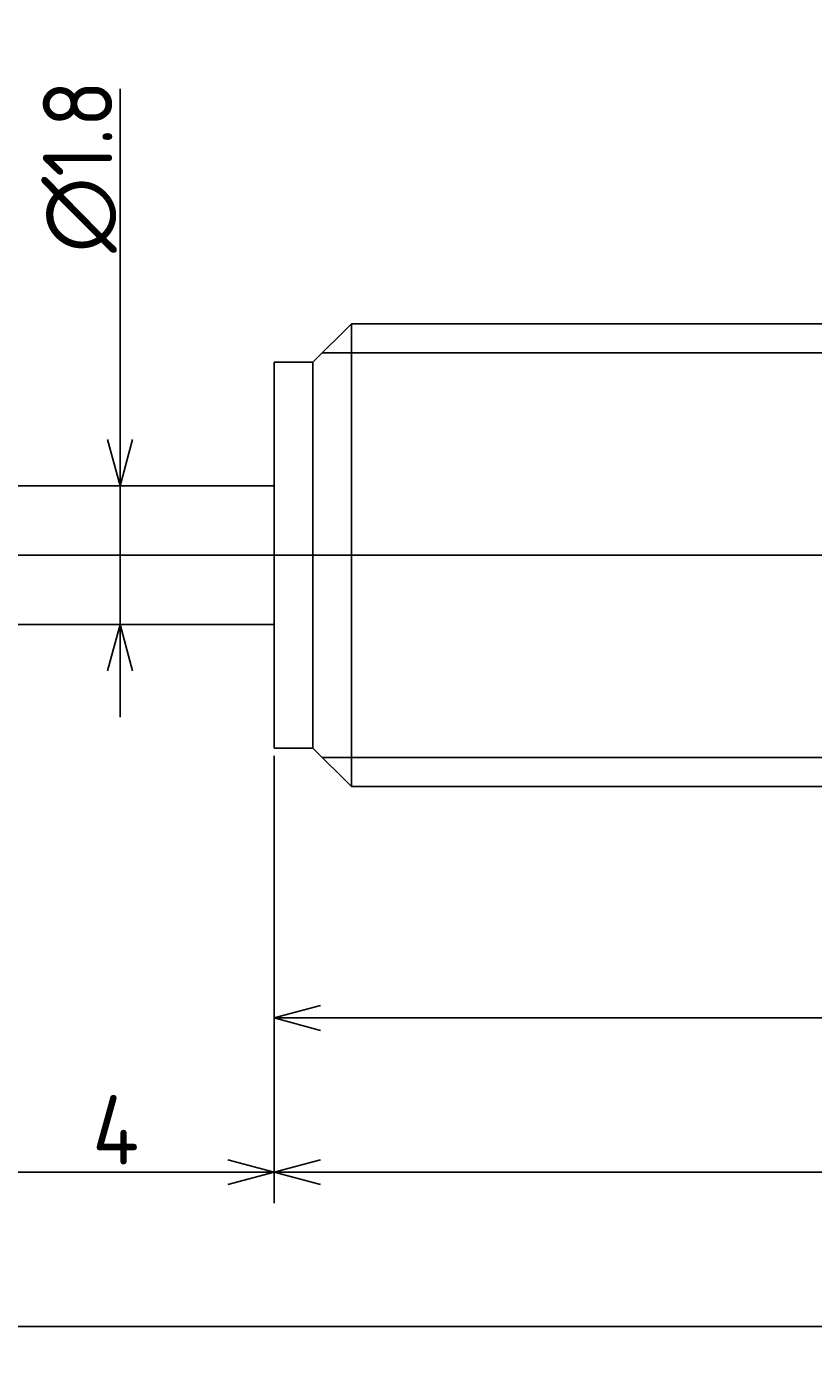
# Model space of a CAD drawing. Extents: x 178 to 244, y 145.6 to 162.9.
# Tile 3 of 4: x 214.8 to 225, y 145.6 to 162.9. Entities that reach past the tile are written whole.
import ezdxf

# ---------------------------------------------------------------- set-up
doc = ezdxf.new("R2010")
doc.units = 0
doc.header["$PDMODE"] = 3
doc.linetypes.add('CENTER', pattern=[50.8, 31.75, -6.35, 6.35, -6.35])
doc.layers.get('0').update_dxf_attribs({"linetype": 'CONTINUOUS'})
doc.layers.get('DEFPOINTS').update_dxf_attribs({"linetype": 'CONTINUOUS'})
for name, color, linetype in [('図形', 7, 'CONTINUOUS'), ('図枠', 7, 'CONTINUOUS'), ('寸法_文字', 3, 'CONTINUOUS')]:
    doc.layers.add(name, color=color, linetype=linetype)
doc.layers.get('0').off()
doc.styles.add('DIMENSION', font='isocp.shx', dxfattribs={"bigfont": 'bigfont.shx'})
doc.dimstyles.get("Standard").update_dxf_attribs({"dimtxt": 0.18, "dimasz": 0.18, "dimexe": 0.18, "dimexo": 0.0625, "dimgap": 0.09, "dimtad": 0, "dimtih": 1, "dimtoh": 1, "dimzin": 0, "dimcen": 0.09, "dimazin": 3, "dimtfac": 1, "dimtofl": 0, "dimtmove": 0, "dimatfit": 3})

# ---------------------------------------------------------------- blocks, each defined once
blk = doc.blocks.new('_OPEN30')
at = {"color": 0, "linetype": 'BYBLOCK'}
for p, q in [((-1, 0.268), (0, 0)), ((0, 0), (-1, -0.268)), ((0, 0), (-1, 0))]:
    blk.add_line(p, q, dxfattribs=at)
blk = doc.blocks.new('*U44')
at = {"layer": '寸法_文字', "color": 3, "style": 'DIMENSION'}
blk.add_text('4', height=0.9, dxfattribs=at).set_placement((215.64, 148.1))
blk = doc.blocks.new('*D17')
at = {"layer": 'DEFPOINTS', "color": 0}
for p in [(214, 153.7), (218, 153.5), (218, 148)]:
    blk.add_point(p, dxfattribs=at)
at = {"layer": '寸法_文字', "color": 3}
for p, q in [((214, 153.6), (214, 147.6)), ((218, 153.4), (218, 147.6)), ((214.6, 148), (217.4, 148))]:
    blk.add_line(p, q, dxfattribs=at)
at = {"layer": '図枠'}
blk.add_blockref('*U44', (0, 0), dxfattribs=at)
at = {"layer": '寸法_文字', "color": 3, "xscale": 0.6000000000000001, "yscale": 0.6000000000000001, "zscale": 0.6000000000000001, "rotation": 180}
blk.add_blockref('_OPEN30', (214, 148), dxfattribs=at)
at = {"layer": '寸法_文字', "color": 3, "xscale": 0.6000000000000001, "yscale": 0.6000000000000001, "zscale": 0.6000000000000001}
blk.add_blockref('_OPEN30', (218, 148), dxfattribs=at)
blk = doc.blocks.new('*U43')
at = {"layer": '寸法_文字', "color": 3, "style": 'DIMENSION'}
blk.add_text('25', height=0.9, dxfattribs=at).set_placement((229.863, 148.1))
blk = doc.blocks.new('*D18')
at = {"layer": 'DEFPOINTS', "color": 0}
for p in [(218, 153.5), (243, 153.5), (243, 148)]:
    blk.add_point(p, dxfattribs=at)
at = {"layer": '寸法_文字', "color": 3}
for p, q in [((218, 153.4), (218, 147.6)), ((243, 153.4), (243, 147.6)), ((218.6, 148), (242.4, 148))]:
    blk.add_line(p, q, dxfattribs=at)
at = {"layer": '図枠'}
blk.add_blockref('*U43', (0, 0), dxfattribs=at)
at = {"layer": '寸法_文字', "color": 3, "xscale": 0.6000000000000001, "yscale": 0.6000000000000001, "zscale": 0.6000000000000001, "rotation": 180}
blk.add_blockref('_OPEN30', (218, 148), dxfattribs=at)
at = {"layer": '寸法_文字', "color": 3, "xscale": 0.6000000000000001, "yscale": 0.6000000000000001, "zscale": 0.6000000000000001}
blk.add_blockref('_OPEN30', (243, 148), dxfattribs=at)
blk = doc.blocks.new('*U46')
at = {"layer": '寸法_文字', "color": 3, "style": 'DIMENSION'}
blk.add_text('(20.5)', height=0.9, dxfattribs=at).set_placement((226.81, 150.145))
blk = doc.blocks.new('*D20')
at = {"layer": 'DEFPOINTS', "color": 0}
for p in [(218, 153.5), (238.5, 153.5), (218, 150)]:
    blk.add_point(p, dxfattribs=at)
at = {"layer": '寸法_文字', "color": 3}
for p, q in [((218, 153.4), (218, 149.6)), ((238.5, 153.4), (238.5, 149.6)), ((237.9, 150), (218.6, 150))]:
    blk.add_line(p, q, dxfattribs=at)
at = {"layer": '図枠'}
blk.add_blockref('*U46', (0, 0), dxfattribs=at)
at = {"layer": '寸法_文字', "color": 3, "xscale": 0.6000000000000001, "yscale": 0.6000000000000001, "zscale": 0.6000000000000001, "rotation": 180}
blk.add_blockref('_OPEN30', (218, 150), dxfattribs=at)
at = {"layer": '寸法_文字', "color": 3, "xscale": 0.6000000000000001, "yscale": 0.6000000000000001, "zscale": 0.6000000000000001}
blk.add_blockref('_OPEN30', (238.5, 150), dxfattribs=at)
blk = doc.blocks.new('*U49')
at = {"layer": '寸法_文字', "color": 3, "style": 'DIMENSION'}
blk.add_text('∅1.8', height=0.9, rotation=90, dxfattribs=at).set_placement((215.9, 159.92))
blk = doc.blocks.new('*D21')
at = {"layer": 'DEFPOINTS', "color": 0}
for p in [(216, 156.9), (216, 156.9), (216, 155.1)]:
    blk.add_point(p, dxfattribs=at)
at = {"layer": '寸法_文字', "color": 3}
for p, q in [((216, 157.5), (216, 162.045)), ((216, 155.1), (216, 156.9)), ((216, 154.5), (216, 153.9))]:
    blk.add_line(p, q, dxfattribs=at)
at = {"layer": '図枠'}
blk.add_blockref('*U49', (0, 0), dxfattribs=at)
at = {"layer": '寸法_文字', "color": 3, "xscale": 0.6000000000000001, "yscale": 0.6000000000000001, "zscale": 0.6000000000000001}
for p, rotation in [((216, 156.9), 270), ((216, 155.1), 90)]:
    blk.add_blockref('_OPEN30', p, dxfattribs=dict(at, rotation=rotation))
blk = doc.blocks.new('*U41')
at = {"layer": '寸法_文字', "color": 3, "style": 'DIMENSION'}
blk.add_text('(33)', height=0.9, dxfattribs=at).set_placement((225.51, 146.145))
blk = doc.blocks.new('*D22')
at = {"layer": 'DEFPOINTS', "color": 0}
for p in [(210, 154.5), (243, 153.5), (210, 146)]:
    blk.add_point(p, dxfattribs=at)
at = {"layer": '寸法_文字', "color": 3}
for p, q in [((210, 154.4), (210, 145.6)), ((243, 153.4), (243, 145.6)), ((242.4, 146), (210.6, 146))]:
    blk.add_line(p, q, dxfattribs=at)
at = {"layer": '図枠'}
blk.add_blockref('*U41', (0, 0), dxfattribs=at)
at = {"layer": '寸法_文字', "color": 3, "xscale": 0.6000000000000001, "yscale": 0.6000000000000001, "zscale": 0.6000000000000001, "rotation": 180}
blk.add_blockref('_OPEN30', (210, 146), dxfattribs=at)
at = {"layer": '寸法_文字', "color": 3, "xscale": 0.6000000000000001, "yscale": 0.6000000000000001, "zscale": 0.6000000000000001}
blk.add_blockref('_OPEN30', (243, 146), dxfattribs=at)

msp = doc.modelspace()

# ---------------------------------------------------------------- linework, layer by layer
at = {"layer": '図形'}
for p, q in [((218.5, 158.5), (219, 159)), ((219, 159), (219, 156)), ((219, 159), (238, 159)), ((218, 158.5), (218, 156)), ((218.5, 158.5), (218, 158.5)), ((218.5, 158.5), (218.5, 156)), ((214, 156.9), (218, 156.9)), ((218, 153.5), (218, 156)), ((218.5, 153.5), (218.5, 156)), ((219, 153), (219, 156)), ((214, 155.1), (218, 155.1)), ((218.5, 153.5), (218, 153.5)), ((218.5, 153.5), (219, 153)), ((219, 153), (238, 153))]:
    msp.add_line(p, q, dxfattribs=at)
at = {"layer": '図形', "color": 3}
for p, q in [((218.625, 158.625), (238.375, 158.625)), ((218.625, 153.375), (238.375, 153.375))]:
    msp.add_line(p, q, dxfattribs=at)
at = {"layer": '図形', "color": 3, "linetype": 'CENTER'}
msp.add_line((209.25, 156), (244, 156), dxfattribs=at)

# ---------------------------------------------------------------- dimensions: what is measured, and where the dimension line sits
at = {"layer": '寸法_文字'}
dim = msp.add_linear_dim(base=(216, 156.9), p1=(216, 155.1), p2=(216, 156.9), angle=90, text='%%c<>', dimstyle='Standard', override={"dimscale": 0.2, "dimse1": 1, "dimse2": 1}, dxfattribs=at)
dim.commit()
dim.dimension.update_dxf_attribs({"geometry": '*D21', "text_midpoint": (216, 161), "dimtype": 128})
for base, p1, p2, picture, middle in [((210, 146), (243, 153.5), (210, 154.5), '*D22', (226.5, 146)), ((218, 150), (238.5, 153.5), (218, 153.5), '*D20', (228.25, 150))]:
    dim = msp.add_linear_dim(base=base, p1=p1, p2=p2, text='(<>)', dimstyle='Standard', override={"dimscale": 0.2}, dxfattribs=at)
    dim.commit()
    dim.dimension.update_dxf_attribs({"geometry": picture, "text_midpoint": middle, "dimtype": 128})
for base, p1, p2, picture, middle in [((218, 148), (214, 153.7), (218, 153.5), '*D17', (216, 148)), ((243, 148), (218, 153.5), (243, 153.5), '*D18', (230.5, 148))]:
    dim = msp.add_linear_dim(base=base, p1=p1, p2=p2, dimstyle='Standard', override={"dimscale": 0.2}, dxfattribs=at)
    dim.commit()
    dim.dimension.update_dxf_attribs({"geometry": picture, "text_midpoint": middle, "dimtype": 128})

doc.saveas('drawing.dxf')
